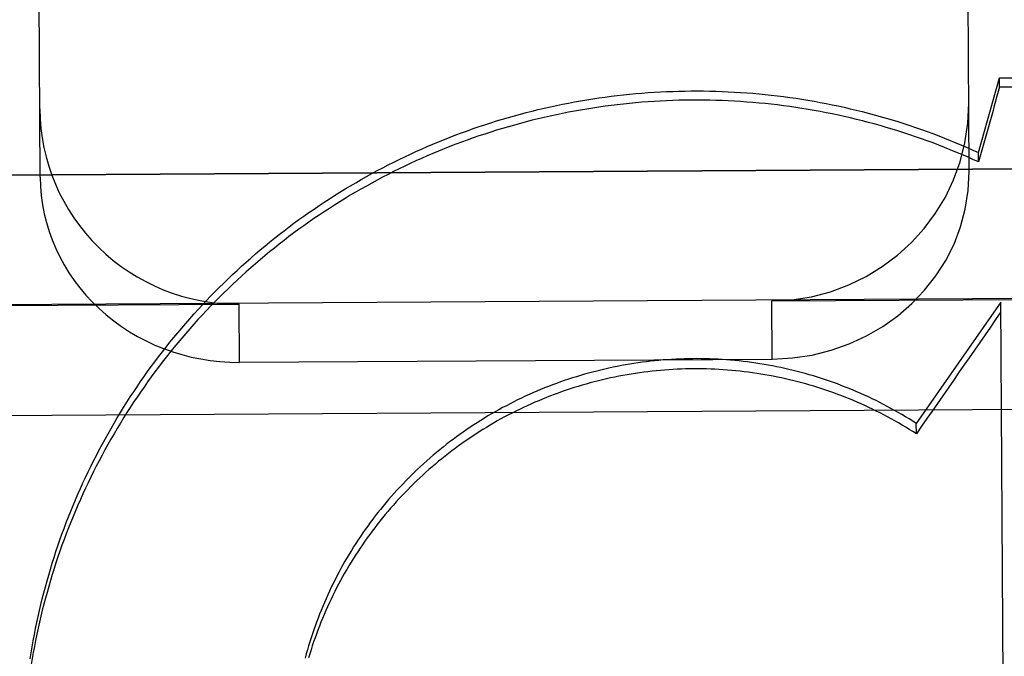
# Model space of a CAD drawing. Header units: inches. Extents: x 0 to 227, y 0 to 147.
# Tile 214 of 247: x 191.267 to 191.466, y 50.979 to 51.107. Entities that reach past the tile are written whole.
import ezdxf

# ---------------------------------------------------------------- set-up
doc = ezdxf.new("R2010")
doc.units = ezdxf.units.IN
doc.header["$LTSCALE"] = 12.466667
doc.header["$MEASUREMENT"] = 0
doc.linetypes.add('HIDDEN', pattern=[0.2, 0.1, -0.1])
doc.layers.add('02___PRT_ALL_AXES', color=7, linetype='CONTINUOUS')
doc.layers.add('DEFAULT_2', color=8, linetype='HIDDEN')

msp = doc.modelspace()

# ---------------------------------------------------------------- linework, layer by layer
at = {"layer": '02___PRT_ALL_AXES', "color": 8, "linetype": 'HIDDEN'}
for p, q in [((191.11539, 51.07515), (191.61538, 51.07822)), ((191.11555, 51.04902), (191.61554, 51.05209))]:
    msp.add_line(p, q, dxfattribs=at)
at = {"layer": 'DEFAULT_2', "color": 8, "linetype": 'HIDDEN'}
for p, q in [((191.45914, 51.0768), (191.45878, 51.13517)), ((191.27164, 51.07565), (191.27128, 51.13402)), ((191.46527, 51.09568), (191.66027, 51.09688)), ((191.46104, 51.08061), (191.46527, 51.09568)), ((191.46528, 51.09384), (191.46527, 51.09568)), ((191.46528, 51.09384), (191.66028, 51.09504)), ((191.46105, 51.07872), (191.46104, 51.08061)), ((191.62038, 51.07825), (191.11039, 51.07512)), ((191.41929, 51.05067), (191.62054, 51.05191)), ((191.11055, 51.04878), (191.3118, 51.05002)), ((191.31187, 51.03828), (191.3118, 51.05002)), ((191.41937, 51.03894), (191.41929, 51.05067)), ((191.46555, 51.05044), (191.44848, 51.02594)), ((191.46695, 50.82197), (191.46555, 51.05044)), ((191.31187, 51.03828), (191.41937, 51.03894)), ((191.04069, 51.02618), (191.69103, 51.03016)), ((191.44849, 51.02383), (191.44848, 51.02594)), ((217.84109, 51.02019), (160.31609, 51.02019))]:
    msp.add_line(p, q, dxfattribs=at)
for points in [[(191.26961, 50.97845), (191.2698, 50.97967), (191.27001, 50.98089), (191.27023, 50.98211), (191.27045, 50.98333), (191.27069, 50.98454), (191.27094, 50.98576), (191.27121, 50.98697), (191.27148, 50.98817), (191.27176, 50.98938), (191.27206, 50.99058), (191.27237, 50.99178), (191.27268, 50.99298), (191.27301, 50.99417), (191.27335, 50.99536), (191.2737, 50.99655), (191.27406, 50.99774), (191.27444, 50.99892), (191.27482, 51.0001), (191.27521, 51.00127), (191.27562, 51.00244), (191.27603, 51.00361), (191.27646, 51.00477), (191.2769, 51.00593), (191.27735, 51.00708), (191.2778, 51.00824), (191.27827, 51.00938), (191.27875, 51.01052), (191.27924, 51.01166), (191.27974, 51.0128), (191.28026, 51.01393), (191.28078, 51.01505), (191.28131, 51.01617), (191.28185, 51.01728), (191.2824, 51.01839), (191.28297, 51.0195), (191.28354, 51.0206), (191.28412, 51.02169), (191.28472, 51.02278), (191.28532, 51.02386), (191.28593, 51.02494), (191.28655, 51.02601), (191.28719, 51.02708), (191.28783, 51.02814), (191.28848, 51.02919), (191.28914, 51.03024), (191.28982, 51.03129), (191.2905, 51.03232), (191.29119, 51.03335), (191.29189, 51.03438), (191.2926, 51.03539), (191.29332, 51.0364), (191.29405, 51.03741), (191.29478, 51.03841), (191.29553, 51.0394), (191.29629, 51.04038), (191.29705, 51.04136), (191.29782, 51.04233), (191.29861, 51.04329), (191.2994, 51.04425), (191.3002, 51.0452), (191.30101, 51.04614), (191.30183, 51.04707), (191.30265, 51.048), (191.30349, 51.04892), (191.30433, 51.04983), (191.30518, 51.05073), (191.30604, 51.05163), (191.30691, 51.05252), (191.30779, 51.0534), (191.30867, 51.05427), (191.30957, 51.05513), (191.31047, 51.05599), (191.31137, 51.05684), (191.31229, 51.05768), (191.31321, 51.05851), (191.31415, 51.05933), (191.31508, 51.06014), (191.31603, 51.06095), (191.31698, 51.06174), (191.31795, 51.06253), (191.31891, 51.06331), (191.31989, 51.06408), (191.32087, 51.06484), (191.32186, 51.0656), (191.32286, 51.06634), (191.32386, 51.06707), (191.32487, 51.0678), (191.32589, 51.06851), (191.32691, 51.06922), (191.32794, 51.06992), (191.32898, 51.07061), (191.33002, 51.07129), (191.33107, 51.07195), (191.33212, 51.07261), (191.33318, 51.07326), (191.33425, 51.0739), (191.33532, 51.07453), (191.3364, 51.07515), (191.33749, 51.07576), (191.33858, 51.07637), (191.33967, 51.07696), (191.34077, 51.07754), (191.34188, 51.07811), (191.34299, 51.07867), (191.3441, 51.07922), (191.34523, 51.07976), (191.34635, 51.08029), (191.34748, 51.08081), (191.34862, 51.08132), (191.34976, 51.08182), (191.3509, 51.08231), (191.35205, 51.08279), (191.35321, 51.08325), (191.35437, 51.08371), (191.35553, 51.08416), (191.35669, 51.08459), (191.35786, 51.08502), (191.35904, 51.08544), (191.36022, 51.08584), (191.3614, 51.08623), (191.36258, 51.08662), (191.36377, 51.08699), (191.36496, 51.08735), (191.36616, 51.0877), (191.36736, 51.08804), (191.36856, 51.08837), (191.36976, 51.08868), (191.37097, 51.08899), (191.37218, 51.08929), (191.37339, 51.08957), (191.37461, 51.08984), (191.37583, 51.09011), (191.37705, 51.09036), (191.37827, 51.0906), (191.3795, 51.09083), (191.38072, 51.09104), (191.38195, 51.09125), (191.38318, 51.09145), (191.38441, 51.09163), (191.38565, 51.0918), (191.38688, 51.09197), (191.38812, 51.09212), (191.38936, 51.09226), (191.3906, 51.09238), (191.39184, 51.0925), (191.39308, 51.09261), (191.39432, 51.0927), (191.39557, 51.09278), (191.39681, 51.09285), (191.39806, 51.09291), (191.3993, 51.09296), (191.40055, 51.093), (191.40179, 51.09303), (191.40304, 51.09304), (191.40429, 51.09305), (191.40553, 51.09304), (191.40678, 51.09302), (191.40802, 51.09299), (191.40927, 51.09295), (191.41051, 51.09289), (191.41176, 51.09283), (191.413, 51.09275), (191.41425, 51.09267), (191.41549, 51.09257), (191.41673, 51.09246), (191.41797, 51.09234), (191.41921, 51.0922), (191.42045, 51.09206), (191.42168, 51.0919), (191.42292, 51.09174), (191.42415, 51.09156), (191.42538, 51.09137), (191.42661, 51.09117), (191.42784, 51.09096), (191.42907, 51.09074), (191.43029, 51.09051), (191.43151, 51.09026), (191.43273, 51.09001), (191.43395, 51.08974), (191.43516, 51.08946), (191.43637, 51.08917)], [(191.46105, 51.07872), (191.45992, 51.07924), (191.45878, 51.07974), (191.45764, 51.08024), (191.45649, 51.08072), (191.45534, 51.08119), (191.45418, 51.08166), (191.45302, 51.08211), (191.45185, 51.08255), (191.45069, 51.08298), (191.44951, 51.0834), (191.44834, 51.08381), (191.44716, 51.08421), (191.44597, 51.0846), (191.44478, 51.08498), (191.44359, 51.08534), (191.4424, 51.0857), (191.4412, 51.08604), (191.44, 51.08638), (191.4388, 51.0867), (191.43759, 51.08701), (191.43638, 51.08731), (191.43517, 51.0876), (191.43395, 51.08788), (191.43274, 51.08815), (191.43152, 51.0884), (191.43029, 51.08865), (191.42907, 51.08888), (191.42784, 51.08911), (191.42662, 51.08932), (191.42539, 51.08952), (191.42415, 51.08971), (191.42292, 51.08989), (191.42168, 51.09005), (191.42045, 51.09021), (191.41921, 51.09035), (191.41797, 51.09048), (191.41673, 51.09061), (191.41549, 51.09072), (191.41424, 51.09081), (191.413, 51.0909), (191.41176, 51.09098), (191.41051, 51.09104), (191.40927, 51.0911), (191.40802, 51.09114), (191.40677, 51.09117), (191.40553, 51.09119), (191.40428, 51.0912), (191.40303, 51.09119), (191.40179, 51.09118), (191.40054, 51.09115), (191.3993, 51.09111), (191.39805, 51.09106), (191.3968, 51.091), (191.39556, 51.09093), (191.39432, 51.09085), (191.39307, 51.09075), (191.39183, 51.09065), (191.39059, 51.09053), (191.38935, 51.0904), (191.38811, 51.09026), (191.38687, 51.09011), (191.38564, 51.08995), (191.3844, 51.08977), (191.38317, 51.08959), (191.38194, 51.08939), (191.38071, 51.08919), (191.37948, 51.08897), (191.37826, 51.08874), (191.37704, 51.0885), (191.37582, 51.08824), (191.3746, 51.08798), (191.37338, 51.08771), (191.37217, 51.08742), (191.37096, 51.08712), (191.36975, 51.08682), (191.36855, 51.0865), (191.36734, 51.08617), (191.36615, 51.08583), (191.36495, 51.08547), (191.36376, 51.08511), (191.36257, 51.08474), (191.36138, 51.08435), (191.3602, 51.08396), (191.35902, 51.08355), (191.35785, 51.08314), (191.35668, 51.08271), (191.35551, 51.08227), (191.35435, 51.08182), (191.35319, 51.08136), (191.35204, 51.08089), (191.35089, 51.08041), (191.34974, 51.07992), (191.3486, 51.07942), (191.34747, 51.07891), (191.34633, 51.07839), (191.34521, 51.07786), (191.34409, 51.07731), (191.34297, 51.07676), (191.34186, 51.0762), (191.34075, 51.07563), (191.33965, 51.07504), (191.33856, 51.07445), (191.33747, 51.07385), (191.33638, 51.07323), (191.33531, 51.07261), (191.33423, 51.07198), (191.33317, 51.07133), (191.33211, 51.07068), (191.33105, 51.07002), (191.33, 51.06935), (191.32896, 51.06867), (191.32792, 51.06798), (191.32689, 51.06728), (191.32587, 51.06657), (191.32485, 51.06585), (191.32384, 51.06512), (191.32284, 51.06438), (191.32184, 51.06364), (191.32086, 51.06288), (191.31987, 51.06212), (191.3189, 51.06134), (191.31793, 51.06056), (191.31697, 51.05977), (191.31601, 51.05897), (191.31507, 51.05816), (191.31413, 51.05734), (191.3132, 51.05652), (191.31227, 51.05568), (191.31136, 51.05484), (191.31045, 51.05399), (191.30955, 51.05313), (191.30866, 51.05226), (191.30777, 51.05139), (191.3069, 51.0505), (191.30603, 51.04961), (191.30517, 51.04871), (191.30432, 51.0478), (191.30347, 51.04689), (191.30264, 51.04596), (191.30181, 51.04503), (191.301, 51.0441), (191.30019, 51.04315), (191.29939, 51.0422), (191.29859, 51.04124), (191.29781, 51.04027), (191.29704, 51.0393), (191.29627, 51.03831), (191.29552, 51.03732), (191.29477, 51.03633), (191.29403, 51.03533), (191.29331, 51.03432), (191.29259, 51.0333), (191.29188, 51.03228), (191.29118, 51.03125), (191.29049, 51.03022), (191.28981, 51.02917), (191.28913, 51.02813), (191.28847, 51.02707), (191.28782, 51.02601), (191.28718, 51.02495), (191.28655, 51.02388), (191.28592, 51.0228), (191.28531, 51.02171), (191.28471, 51.02063), (191.28411, 51.01953), (191.28353, 51.01843), (191.28296, 51.01733), (191.2824, 51.01622), (191.28184, 51.0151), (191.2813, 51.01398), (191.28077, 51.01286), (191.28025, 51.01173), (191.27974, 51.01059), (191.27924, 51.00945), (191.27875, 51.00831), (191.27827, 51.00716), (191.2778, 51.00601), (191.27734, 51.00485), (191.27689, 51.00369), (191.27646, 51.00252), (191.27603, 51.00135), (191.27562, 51.00018), (191.27521, 50.999), (191.27482, 50.99782), (191.27443, 50.99664), (191.27406, 50.99545), (191.2737, 50.99426), (191.27335, 50.99306), (191.27301, 50.99186), (191.27268, 50.99066), (191.27237, 50.98946), (191.27206, 50.98825), (191.27177, 50.98704), (191.27148, 50.98583), (191.27121, 50.98461), (191.27095, 50.98339), (191.2707, 50.98217), (191.27046, 50.98095), (191.27023, 50.97973)], [(191.43637, 51.08917), (191.43758, 51.08887), (191.43879, 51.08856), (191.43999, 51.08824), (191.44119, 51.08791), (191.44239, 51.08756), (191.44359, 51.08721), (191.44478, 51.08685), (191.44596, 51.08647), (191.44715, 51.08608), (191.44833, 51.08568), (191.4495, 51.08528), (191.45068, 51.08486), (191.45184, 51.08443), (191.45301, 51.08399), (191.45417, 51.08354), (191.45533, 51.08307), (191.45648, 51.0826), (191.45763, 51.08212), (191.45877, 51.08163), (191.45991, 51.08112), (191.46104, 51.08061)], [(191.44848, 51.02594), (191.44777, 51.0264), (191.44704, 51.02685), (191.44632, 51.02729), (191.44559, 51.02772), (191.44485, 51.02815), (191.44411, 51.02857), (191.44337, 51.02898), (191.44262, 51.02938), (191.44187, 51.02978), (191.44111, 51.03017), (191.44035, 51.03055), (191.43958, 51.03092), (191.43882, 51.03129), (191.43804, 51.03164), (191.43727, 51.03199), (191.43649, 51.03233), (191.4357, 51.03266), (191.43492, 51.03299), (191.43413, 51.0333), (191.43333, 51.03361), (191.43254, 51.03391), (191.43174, 51.0342), (191.43094, 51.03449), (191.43013, 51.03476), (191.42932, 51.03503), (191.42851, 51.03529), (191.4277, 51.03554), (191.42688, 51.03578), (191.42606, 51.03601), (191.42524, 51.03623), (191.42442, 51.03645), (191.42359, 51.03666), (191.42276, 51.03685), (191.42193, 51.03704), (191.4211, 51.03722), (191.42027, 51.0374), (191.41943, 51.03756), (191.41859, 51.03772), (191.41775, 51.03786), (191.41691, 51.038), (191.41607, 51.03813), (191.41523, 51.03825), (191.41438, 51.03836), (191.41354, 51.03846), (191.41269, 51.03856), (191.41185, 51.03864), (191.411, 51.03872), (191.41015, 51.03879), (191.4093, 51.03885), (191.40845, 51.0389), (191.4076, 51.03894), (191.40675, 51.03897), (191.40589, 51.039), (191.40504, 51.03901), (191.40419, 51.03902), (191.40334, 51.03901), (191.40249, 51.039), (191.40164, 51.03898), (191.40078, 51.03895), (191.39993, 51.03891), (191.39908, 51.03887), (191.39823, 51.03881), (191.39738, 51.03875), (191.39654, 51.03867), (191.39569, 51.03859), (191.39484, 51.0385), (191.394, 51.0384), (191.39315, 51.03829), (191.39231, 51.03817), (191.39146, 51.03805), (191.39062, 51.03791), (191.38978, 51.03777), (191.38895, 51.03762), (191.38811, 51.03746), (191.38728, 51.03729), (191.38644, 51.03711), (191.38561, 51.03692), (191.38478, 51.03673), (191.38396, 51.03652), (191.38313, 51.03631), (191.38231, 51.03609), (191.38149, 51.03586), (191.38067, 51.03562), (191.37986, 51.03538), (191.37905, 51.03512), (191.37824, 51.03486), (191.37743, 51.03459), (191.37663, 51.03431), (191.37582, 51.03402), (191.37503, 51.03372), (191.37423, 51.03342), (191.37344, 51.0331), (191.37265, 51.03278), (191.37187, 51.03245), (191.37109, 51.03211), (191.37031, 51.03177), (191.36954, 51.03142), (191.36877, 51.03105), (191.368, 51.03068), (191.36724, 51.03031), (191.36648, 51.02992), (191.36573, 51.02953), (191.36498, 51.02913), (191.36423, 51.02872), (191.36349, 51.0283), (191.36275, 51.02788), (191.36202, 51.02745), (191.36129, 51.02701), (191.36057, 51.02656), (191.35985, 51.0261), (191.35914, 51.02564), (191.35843, 51.02517), (191.35772, 51.0247), (191.35702, 51.02421), (191.35633, 51.02372), (191.35564, 51.02322), (191.35496, 51.02272), (191.35428, 51.02221), (191.35361, 51.02169), (191.35294, 51.02116), (191.35228, 51.02063), (191.35162, 51.02009), (191.35097, 51.01954), (191.35033, 51.01899), (191.34969, 51.01843), (191.34906, 51.01786), (191.34843, 51.01729), (191.34781, 51.01671), (191.3472, 51.01612), (191.34659, 51.01553), (191.34599, 51.01493), (191.34539, 51.01433), (191.3448, 51.01371), (191.34422, 51.0131), (191.34364, 51.01247), (191.34307, 51.01185), (191.34251, 51.01121), (191.34196, 51.01057), (191.34141, 51.00992), (191.34086, 51.00927), (191.34033, 51.00861), (191.3398, 51.00795), (191.33928, 51.00728), (191.33876, 51.00661), (191.33825, 51.00593), (191.33775, 51.00524), (191.33726, 51.00455), (191.33677, 51.00386), (191.3363, 51.00316), (191.33582, 51.00245), (191.33536, 51.00174), (191.3349, 51.00103), (191.33446, 51.00031), (191.33401, 50.99959), (191.33358, 50.99886), (191.33315, 50.99813), (191.33274, 50.99739), (191.33233, 50.99665), (191.33192, 50.9959), (191.33153, 50.99515), (191.33114, 50.9944), (191.33076, 50.99364), (191.33039, 50.99288), (191.33003, 50.99211), (191.32967, 50.99135), (191.32933, 50.99057), (191.32899, 50.9898), (191.32866, 50.98902), (191.32834, 50.98823), (191.32802, 50.98745), (191.32772, 50.98666), (191.32742, 50.98586), (191.32713, 50.98507), (191.32685, 50.98427), (191.32658, 50.98347), (191.32631, 50.98266), (191.32606, 50.98186), (191.32581, 50.98105), (191.32557, 50.98023), (191.32534, 50.97942), (191.32512, 50.9786)], [(191.44849, 51.02383), (191.44778, 51.02429), (191.44706, 51.02474), (191.44634, 51.02518), (191.44561, 51.02562), (191.44488, 51.02604), (191.44415, 51.02646), (191.44341, 51.02688), (191.44266, 51.02728), (191.44191, 51.02768), (191.44116, 51.02806), (191.4404, 51.02844), (191.43964, 51.02882), (191.43888, 51.02918), (191.43811, 51.02954), (191.43734, 51.02989), (191.43656, 51.03023), (191.43579, 51.03056), (191.435, 51.03089), (191.43422, 51.0312), (191.43343, 51.03151), (191.43264, 51.03181), (191.43184, 51.0321), (191.43104, 51.03239), (191.43024, 51.03266), (191.42944, 51.03293), (191.42863, 51.03319), (191.42782, 51.03344), (191.42701, 51.03368), (191.42619, 51.03392), (191.42538, 51.03414), (191.42456, 51.03436), (191.42374, 51.03457), (191.42291, 51.03477), (191.42209, 51.03496), (191.42126, 51.03514), (191.42043, 51.03531), (191.4196, 51.03548), (191.41877, 51.03564), (191.41793, 51.03578), (191.4171, 51.03592), (191.41626, 51.03605), (191.41542, 51.03618), (191.41458, 51.03629), (191.41374, 51.03639), (191.4129, 51.03649), (191.41206, 51.03658), (191.41121, 51.03666), (191.41037, 51.03673), (191.40952, 51.03679), (191.40868, 51.03684), (191.40783, 51.03688), (191.40698, 51.03692), (191.40614, 51.03694), (191.40529, 51.03696), (191.40444, 51.03697), (191.4036, 51.03697), (191.40275, 51.03696), (191.4019, 51.03694), (191.40105, 51.03692), (191.40021, 51.03688), (191.39936, 51.03684), (191.39852, 51.03678), (191.39767, 51.03672), (191.39683, 51.03665), (191.39598, 51.03657), (191.39514, 51.03648), (191.3943, 51.03639), (191.39346, 51.03628), (191.39262, 51.03617), (191.39178, 51.03605), (191.39094, 51.03591), (191.39011, 51.03577), (191.38927, 51.03563), (191.38844, 51.03547), (191.38761, 51.0353), (191.38678, 51.03513), (191.38595, 51.03494), (191.38513, 51.03475), (191.3843, 51.03455), (191.38348, 51.03434), (191.38266, 51.03413), (191.38185, 51.0339), (191.38103, 51.03367), (191.38022, 51.03342), (191.37941, 51.03317), (191.3786, 51.03291), (191.3778, 51.03265), (191.377, 51.03237), (191.3762, 51.03208), (191.37541, 51.03179), (191.37462, 51.03149), (191.37383, 51.03118), (191.37304, 51.03087), (191.37226, 51.03054), (191.37148, 51.03021), (191.3707, 51.02986), (191.36993, 51.02952), (191.36916, 51.02916), (191.3684, 51.02879), (191.36764, 51.02842), (191.36688, 51.02804), (191.36613, 51.02765), (191.36538, 51.02725), (191.36464, 51.02685), (191.3639, 51.02644), (191.36316, 51.02602), (191.36243, 51.02559), (191.36171, 51.02515), (191.36098, 51.02471), (191.36027, 51.02426), (191.35955, 51.0238), (191.35885, 51.02334), (191.35814, 51.02287), (191.35744, 51.02239), (191.35675, 51.0219), (191.35606, 51.02141), (191.35538, 51.02091), (191.3547, 51.0204), (191.35403, 51.01988), (191.35336, 51.01936), (191.3527, 51.01883), (191.35205, 51.0183), (191.3514, 51.01775), (191.35075, 51.01721), (191.35011, 51.01665), (191.34948, 51.01609), (191.34885, 51.01552), (191.34823, 51.01494), (191.34761, 51.01436), (191.34701, 51.01377), (191.3464, 51.01318), (191.34581, 51.01258), (191.34522, 51.01197), (191.34463, 51.01136), (191.34405, 51.01074), (191.34348, 51.01011), (191.34292, 51.00948), (191.34236, 51.00885), (191.34181, 51.0082), (191.34126, 51.00756), (191.34073, 51.0069), (191.34019, 51.00624), (191.33967, 51.00558), (191.33915, 51.00491), (191.33864, 51.00423), (191.33814, 51.00355), (191.33764, 51.00286), (191.33715, 51.00217), (191.33667, 51.00148), (191.3362, 51.00078), (191.33573, 51.00007), (191.33527, 50.99936), (191.33482, 50.99864), (191.33437, 50.99792), (191.33393, 50.9972), (191.3335, 50.99647), (191.33308, 50.99573), (191.33267, 50.995), (191.33226, 50.99425), (191.33186, 50.99351), (191.33147, 50.99275), (191.33109, 50.992), (191.33071, 50.99124), (191.33034, 50.99048), (191.32998, 50.98971), (191.32963, 50.98894), (191.32929, 50.98817), (191.32895, 50.98739), (191.32862, 50.98661), (191.3283, 50.98582), (191.32799, 50.98504), (191.32769, 50.98425), (191.32739, 50.98345), (191.32711, 50.98265), (191.32683, 50.98185), (191.32656, 50.98105), (191.3263, 50.98025), (191.32604, 50.97944), (191.3258, 50.97863)], [(191.27023, 50.97973), (191.27001, 50.9785), (191.26981, 50.97727), (191.26961, 50.97604), (191.26943, 50.97481), (191.26926, 50.97357), (191.2691, 50.97234), (191.26895, 50.9711), (191.26881, 50.96986), (191.26869, 50.96862), (191.26857, 50.96738), (191.26847, 50.96614), (191.26837, 50.9649), (191.26829, 50.96365), (191.26822, 50.96241), (191.26817, 50.96116), (191.26812, 50.95992), (191.26809, 50.95867), (191.26806, 50.95743), (191.26805, 50.95618), (191.26805, 50.95493), (191.26805, 50.95466)]]:
    msp.add_lwpolyline(points, dxfattribs=at)
for centre, major_axis, ratio, start_param, end_param in [((191.49897, 50.67872), (1.24849, 4.50756), 0.030739, 1.487087, 1.490455), ((191.31155, 51.08966), (0.04, 0.00025), 0.991177, -3.141593, -1.570796), ((191.41905, 51.09032), (0.04, 0.00025), 0.991177, -1.570796, 0), ((191.41914, 51.07655), (0.04, 0.00025), 0.940367, -1.570796, 0), ((191.31164, 51.07589), (0.04, 0.00025), 0.940367, -3.141593, -1.570796), ((191.57629, 50.67919), (3.11723, 4.51587), 0.054888, 1.526867, 1.532328)]:
    msp.add_ellipse(centre, major_axis=major_axis, ratio=ratio, start_param=start_param, end_param=end_param, dxfattribs=at)

doc.saveas('drawing.dxf')
